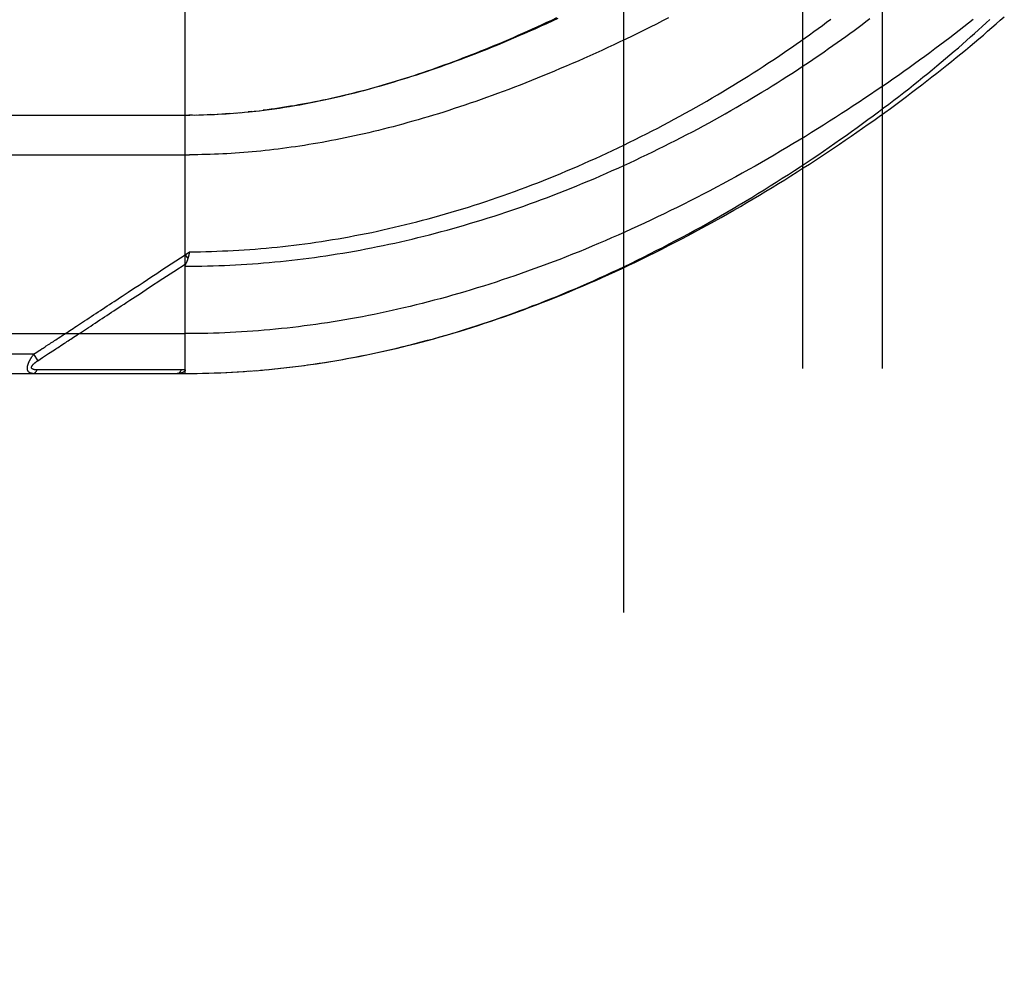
# Model space of a CAD drawing. Header units: inches. Extents: x 0 to 200, y 0 to 129.
# Tile 129 of 256: x 38.62 to 40.17, y 70.25 to 71.77. Entities that reach past the tile are written whole.
import ezdxf

# ---------------------------------------------------------------- set-up
doc = ezdxf.new("R2010")
doc.units = ezdxf.units.IN
doc.header["$LTSCALE"] = 11
doc.header["$MEASUREMENT"] = 0
doc.linetypes.add('HIDDEN', pattern=[0.2, 0.1, -0.1])
for name, color, linetype in [('DEFAULT_2', 8, 'HIDDEN'), ('LEFTHAND_DOOR_ASSEMBLY', 7, 'CONTINUOUS'), ('SUBPANEL', 7, 'CONTINUOUS')]:
    doc.layers.add(name, color=color, linetype=linetype)

msp = doc.modelspace()

# ---------------------------------------------------------------- linework, layer by layer
at = {"layer": 'DEFAULT_2', "color": 8, "linetype": 'HIDDEN'}
msp.add_line((39.5678, 35.6338), (39.5678, 92.7378), dxfattribs=at)
at = {"layer": 'LEFTHAND_DOOR_ASSEMBLY', "color": 8, "linetype": 'HIDDEN'}
for p, q in [((38.8781, 71.2096), (38.8781, 71.8743)), ((38.9565, 71.6189), (38.9651, 71.6197)), ((38.9828, 71.6214), (38.9769, 71.6208)), ((38.9863, 71.6218), (38.9948, 71.6227)), ((38.0043, 71.6158), (38.8781, 71.6158)), ((38.8896, 71.6159), (38.8838, 71.6158)), ((38.8923, 71.6159), (38.9011, 71.6161)), ((38.8995, 71.616), (38.9069, 71.6162)), ((38.9184, 71.6166), (38.9126, 71.6164)), ((38.9212, 71.6168), (38.93, 71.6172)), ((38.9283, 71.6171), (38.9358, 71.6175)), ((38.9475, 71.6183), (38.9416, 71.6179)), ((38.9494, 71.6184), (38.9592, 71.6192)), ((37.9743, 71.5533), (38.8846, 71.5533)), ((38.8414, 71.3722), (38.8781, 71.3963)), ((38.8781, 71.3963), (38.8849, 71.4009)), ((38.8781, 71.3963), (38.8822, 71.3901)), ((38.8839, 71.3966), (38.8836, 71.3953)), ((38.8842, 71.3978), (38.8839, 71.3966)), ((38.8849, 71.4009), (38.8842, 71.3978)), ((38.7133, 71.2735), (38.7261, 71.2819)), ((37.9743, 71.2721), (38.8781, 71.2721)), ((38.6397, 71.2396), (37.9743, 71.2396)), ((38.6397, 71.2396), (38.6423, 71.2412)), ((38.6397, 71.2396), (38.6463, 71.2295)), ((38.6423, 71.2412), (38.6447, 71.2428)), ((38.6447, 71.2428), (38.6471, 71.2444)), ((38.6463, 71.2295), (38.6538, 71.2344)), ((38.6538, 71.2344), (38.6617, 71.2396)), ((38.6617, 71.2396), (38.6633, 71.2407)), ((38.6633, 71.2407), (38.6725, 71.2467)), ((39.0148, 71.2163), (39.0277, 71.2176)), ((39.024, 71.2172), (39.0371, 71.2187)), ((39.0332, 71.2182), (39.0466, 71.2198)), ((39.0424, 71.2193), (39.056, 71.221)), ((39.0516, 71.2204), (39.0655, 71.2222)), ((39.0608, 71.2216), (39.075, 71.2235)), ((39.0701, 71.2229), (39.0845, 71.2249)), ((38.0043, 71.2096), (38.8781, 71.2096)), ((38.6496, 71.2151), (38.6452, 71.215)), ((38.6585, 71.2151), (38.6496, 71.2151)), ((38.6903, 71.2151), (38.6585, 71.2151)), ((38.6954, 71.2152), (38.6903, 71.2151)), ((38.8594, 71.2152), (38.848, 71.2152)), ((38.872, 71.2152), (38.8594, 71.2152)), ((38.8781, 71.2096), (38.8873, 71.2096)), ((38.8871, 71.2096), (38.8966, 71.2097)), ((38.8962, 71.2097), (38.906, 71.2098)), ((38.9053, 71.2098), (38.9153, 71.2101)), ((38.9144, 71.21), (38.9246, 71.2103)), ((38.9235, 71.2103), (38.934, 71.2107)), ((38.9326, 71.2106), (38.9433, 71.2111)), ((38.9417, 71.211), (38.9526, 71.2116)), ((38.9508, 71.2115), (38.962, 71.2121)), ((38.9599, 71.212), (38.9714, 71.2127)), ((38.9691, 71.2125), (38.9807, 71.2134)), ((38.9782, 71.2132), (38.9901, 71.2141)), ((38.9873, 71.2139), (38.9995, 71.2149)), ((38.9965, 71.2146), (39.0089, 71.2157)), ((39.0056, 71.2154), (39.0183, 71.2167))]:
    msp.add_line(p, q, dxfattribs=at)
for points in [[(38.8781, 71.3782), (38.8868, 71.3782), (38.8956, 71.3783), (38.9044, 71.3784), (38.9132, 71.3786), (38.922, 71.3789), (38.9308, 71.3792), (38.9396, 71.3795), (38.9484, 71.3799), (38.9572, 71.3803), (38.966, 71.3808), (38.9748, 71.3814), (38.9837, 71.382), (38.9925, 71.3826), (39.0013, 71.3833), (39.0102, 71.3841), (39.019, 71.3849), (39.0279, 71.3858), (39.0368, 71.3867), (39.0457, 71.3877), (39.0545, 71.3887), (39.0634, 71.3898), (39.0724, 71.3909), (39.0813, 71.3921), (39.0902, 71.3934), (39.0991, 71.3947), (39.1081, 71.396), (39.117, 71.3974), (39.126, 71.3989), (39.135, 71.4004), (39.144, 71.402), (39.153, 71.4036), (39.162, 71.4053), (39.171, 71.4071), (39.1801, 71.4089), (39.1892, 71.4107), (39.1982, 71.4126), (39.2073, 71.4146), (39.2164, 71.4166), (39.2255, 71.4187), (39.2346, 71.4209), (39.2438, 71.4231), (39.2529, 71.4254), (39.2621, 71.4277), (39.2713, 71.4301), (39.2804, 71.4325), (39.2896, 71.435), (39.2988, 71.4375), (39.3081, 71.4402), (39.3173, 71.4428), (39.3265, 71.4456), (39.3358, 71.4484), (39.345, 71.4512), (39.3543, 71.4541), (39.3636, 71.4571), (39.3729, 71.4601), (39.3822, 71.4632), (39.3915, 71.4664), (39.4008, 71.4696), (39.4101, 71.4728), (39.4194, 71.4761), (39.4287, 71.4795), (39.438, 71.483), (39.4473, 71.4864), (39.4567, 71.49), (39.466, 71.4936), (39.4753, 71.4972), (39.4846, 71.501), (39.4939, 71.5047), (39.5031, 71.5085), (39.5124, 71.5124), (39.5217, 71.5163), (39.5309, 71.5203), (39.5401, 71.5243), (39.5493, 71.5284), (39.5585, 71.5325), (39.5677, 71.5366), (39.5768, 71.5408), (39.586, 71.5451), (39.595, 71.5494), (39.6041, 71.5537), (39.6132, 71.5581), (39.6222, 71.5625), (39.6311, 71.567), (39.6401, 71.5714), (39.649, 71.576), (39.6578, 71.5805), (39.6666, 71.5851), (39.6754, 71.5897), (39.6842, 71.5944), (39.6928, 71.5991), (39.7015, 71.6038), (39.7101, 71.6085), (39.7186, 71.6133), (39.7271, 71.618), (39.7355, 71.6228), (39.7439, 71.6276), (39.7522, 71.6325), (39.7604, 71.6373), (39.7686, 71.6422), (39.7767, 71.647), (39.7847, 71.6519), (39.7927, 71.6568), (39.8006, 71.6617), (39.8084, 71.6666), (39.8162, 71.6715), (39.8239, 71.6764), (39.8315, 71.6813), (39.839, 71.6861), (39.8465, 71.691), (39.8538, 71.6959), (39.8611, 71.7008), (39.8683, 71.7057), (39.8755, 71.7106), (39.8825, 71.7154), (39.8895, 71.7203), (39.8963, 71.7251), (39.9031, 71.7299), (39.9098, 71.7347), (39.9165, 71.7395), (39.923, 71.7443), (39.9294, 71.749), (39.9358, 71.7537), (39.942, 71.7584), (39.9482, 71.7631), (39.9543, 71.7678)], [(38.8849, 71.4009), (38.8934, 71.4009), (38.902, 71.401), (38.9106, 71.4012), (38.9192, 71.4014), (38.9278, 71.4017), (38.9364, 71.4021), (38.945, 71.4024), (38.9536, 71.4029), (38.9622, 71.4034), (38.9708, 71.4039), (38.9795, 71.4045), (38.9881, 71.4052), (38.9967, 71.4059), (39.0054, 71.4066), (39.014, 71.4074), (39.0227, 71.4083), (39.0313, 71.4092), (39.04, 71.4102), (39.0487, 71.4112), (39.0574, 71.4123), (39.066, 71.4134), (39.0748, 71.4146), (39.0835, 71.4159), (39.0922, 71.4172), (39.1009, 71.4185), (39.1097, 71.42), (39.1184, 71.4214), (39.1272, 71.423), (39.136, 71.4245), (39.1448, 71.4262), (39.1536, 71.4279), (39.1624, 71.4296), (39.1712, 71.4314), (39.1801, 71.4333), (39.1889, 71.4352), (39.1978, 71.4372), (39.2067, 71.4393), (39.2156, 71.4414), (39.2245, 71.4435), (39.2334, 71.4457), (39.2423, 71.448), (39.2513, 71.4504), (39.2602, 71.4527), (39.2692, 71.4552), (39.2782, 71.4577), (39.2872, 71.4603), (39.2962, 71.4629), (39.3052, 71.4656), (39.3142, 71.4684), (39.3232, 71.4712), (39.3323, 71.474), (39.3413, 71.477), (39.3504, 71.48), (39.3594, 71.483), (39.3685, 71.4861), (39.3776, 71.4893), (39.3867, 71.4925), (39.3958, 71.4958), (39.4049, 71.4991), (39.414, 71.5025), (39.423, 71.506), (39.4321, 71.5095), (39.4412, 71.5131), (39.4503, 71.5167), (39.4594, 71.5204), (39.4685, 71.5241), (39.4776, 71.5279), (39.4867, 71.5318), (39.4957, 71.5357), (39.5048, 71.5397), (39.5138, 71.5437), (39.5229, 71.5477), (39.5319, 71.5518), (39.5409, 71.556), (39.5499, 71.5602), (39.5588, 71.5644), (39.5678, 71.5687), (39.5767, 71.5731), (39.5856, 71.5775), (39.5944, 71.5819), (39.6033, 71.5864), (39.6121, 71.5909), (39.6208, 71.5954), (39.6296, 71.6), (39.6383, 71.6047), (39.6469, 71.6093), (39.6556, 71.614), (39.6641, 71.6187), (39.6727, 71.6235), (39.6811, 71.6283), (39.6896, 71.6331), (39.698, 71.6379), (39.7063, 71.6427), (39.7146, 71.6476), (39.7228, 71.6525), (39.731, 71.6574), (39.7391, 71.6624), (39.7471, 71.6673), (39.7551, 71.6722), (39.763, 71.6772), (39.7709, 71.6822), (39.7787, 71.6872), (39.7864, 71.6922), (39.794, 71.6972), (39.8016, 71.7022), (39.8091, 71.7071), (39.8165, 71.7121), (39.8239, 71.7171), (39.8311, 71.7221), (39.8383, 71.7271), (39.8455, 71.7321), (39.8525, 71.7371), (39.8594, 71.742), (39.8663, 71.747), (39.8731, 71.7519), (39.8798, 71.7568), (39.8864, 71.7617), (39.8929, 71.7666)], [(40.1168, 71.766), (40.1096, 71.7603), (40.1023, 71.7546), (40.0949, 71.7489), (40.0875, 71.7431), (40.0799, 71.7373), (40.0722, 71.7315), (40.0645, 71.7257), (40.0566, 71.7198), (40.0487, 71.7139), (40.0406, 71.708), (40.0325, 71.7021), (40.0243, 71.6962), (40.016, 71.6902), (40.0076, 71.6842), (39.9991, 71.6782), (39.9905, 71.6722), (39.9819, 71.6662), (39.9731, 71.6602), (39.9643, 71.6542), (39.9554, 71.6482), (39.9465, 71.6422), (39.9374, 71.6361), (39.9283, 71.6301), (39.9191, 71.6241), (39.9098, 71.6181), (39.9005, 71.6121), (39.8911, 71.6061), (39.8816, 71.6001), (39.8721, 71.5941), (39.8625, 71.5882), (39.8529, 71.5823), (39.8432, 71.5763), (39.8334, 71.5705), (39.8236, 71.5646), (39.8137, 71.5588), (39.8038, 71.553), (39.7939, 71.5472), (39.7839, 71.5414), (39.7739, 71.5357), (39.7638, 71.5301), (39.7537, 71.5244), (39.7436, 71.5188), (39.7334, 71.5133), (39.7232, 71.5078), (39.713, 71.5023), (39.7028, 71.4969), (39.6925, 71.4916), (39.6823, 71.4863), (39.672, 71.481), (39.6617, 71.4758), (39.6514, 71.4707), (39.6411, 71.4656), (39.6308, 71.4606), (39.6204, 71.4556), (39.6101, 71.4507), (39.5998, 71.4458), (39.5895, 71.4411), (39.5792, 71.4363), (39.5689, 71.4317), (39.5586, 71.4271), (39.5483, 71.4226), (39.5381, 71.4182), (39.5278, 71.4138), (39.5176, 71.4095), (39.5073, 71.4052), (39.4971, 71.401), (39.487, 71.3969), (39.4768, 71.3929), (39.4667, 71.3889), (39.4565, 71.3851), (39.4464, 71.3812), (39.4364, 71.3775), (39.4263, 71.3738), (39.4163, 71.3702), (39.4063, 71.3667), (39.3964, 71.3632), (39.3864, 71.3598), (39.3765, 71.3565), (39.3666, 71.3532), (39.3568, 71.35), (39.347, 71.3469), (39.3372, 71.3439), (39.3274, 71.3409), (39.3177, 71.338), (39.308, 71.3351), (39.2983, 71.3324), (39.2886, 71.3297), (39.279, 71.327), (39.2694, 71.3245), (39.2599, 71.322), (39.2504, 71.3195), (39.2409, 71.3172), (39.2314, 71.3149), (39.2219, 71.3126), (39.2125, 71.3105), (39.2031, 71.3084), (39.1938, 71.3063), (39.1844, 71.3043), (39.1751, 71.3024), (39.1659, 71.3006), (39.1566, 71.2988), (39.1474, 71.297), (39.1381, 71.2954), (39.129, 71.2938), (39.1198, 71.2922), (39.1107, 71.2907), (39.1015, 71.2893), (39.0924, 71.2879), (39.0833, 71.2866), (39.0743, 71.2854), (39.0652, 71.2842), (39.0562, 71.283), (39.0472, 71.2819), (39.0382, 71.2809), (39.0292, 71.28), (39.0202, 71.279), (39.0113, 71.2782), (39.0024, 71.2774), (38.9934, 71.2767), (38.9845, 71.276), (38.9756, 71.2753), (38.9667, 71.2748), (38.9578, 71.2743), (38.9489, 71.2738), (38.9401, 71.2734)], [(38.9942, 71.6227), (39.0022, 71.6236), (39.0102, 71.6247), (39.0183, 71.6258), (39.0263, 71.6269), (39.0343, 71.6281), (39.0422, 71.6294), (39.0502, 71.6307), (39.058, 71.6321), (39.0658, 71.6335), (39.0736, 71.635), (39.0812, 71.6365), (39.0888, 71.638), (39.0962, 71.6396), (39.1036, 71.6412), (39.1109, 71.6428), (39.1182, 71.6445), (39.1254, 71.6462), (39.1326, 71.6479), (39.1398, 71.6497), (39.1469, 71.6515), (39.154, 71.6534), (39.1611, 71.6552), (39.1682, 71.6572), (39.1752, 71.6591), (39.1822, 71.6611), (39.1892, 71.6631), (39.1962, 71.6652), (39.2032, 71.6673), (39.2102, 71.6694), (39.2171, 71.6715), (39.224, 71.6737), (39.231, 71.676), (39.2379, 71.6782), (39.2448, 71.6805), (39.2517, 71.6828), (39.2587, 71.6852), (39.2656, 71.6876), (39.2726, 71.6901), (39.2795, 71.6926), (39.2865, 71.6951), (39.2935, 71.6976), (39.3005, 71.7002), (39.3076, 71.7029), (39.3146, 71.7056), (39.3217, 71.7083), (39.3288, 71.7111), (39.3359, 71.7139), (39.343, 71.7167), (39.3502, 71.7196), (39.3574, 71.7226), (39.3647, 71.7256), (39.3719, 71.7286), (39.3793, 71.7317), (39.3866, 71.7348), (39.3939, 71.738), (39.4013, 71.7412), (39.4088, 71.7445), (39.4162, 71.7479), (39.4238, 71.7512), (39.4313, 71.7547), (39.439, 71.7582), (39.4466, 71.7617), (39.4544, 71.7653), (39.4622, 71.769)], [(39.4636, 71.7675), (39.4548, 71.7634), (39.446, 71.7594), (39.4372, 71.7554), (39.4285, 71.7515), (39.4198, 71.7477), (39.4112, 71.7439), (39.4026, 71.7402), (39.3941, 71.7365), (39.3856, 71.7329), (39.3771, 71.7294), (39.3687, 71.7259), (39.3604, 71.7225), (39.3521, 71.7191), (39.3438, 71.7159), (39.3357, 71.7126), (39.3275, 71.7095), (39.3194, 71.7064), (39.3114, 71.7034), (39.3034, 71.7004), (39.2955, 71.6975), (39.2876, 71.6946), (39.2798, 71.6918), (39.272, 71.6891), (39.2643, 71.6865), (39.2566, 71.6839), (39.249, 71.6813), (39.2415, 71.6788), (39.234, 71.6764), (39.2265, 71.674), (39.2191, 71.6717), (39.2118, 71.6694), (39.2045, 71.6672), (39.1973, 71.6651), (39.1901, 71.663), (39.1829, 71.661), (39.1759, 71.659), (39.1688, 71.6571), (39.1618, 71.6552), (39.1549, 71.6533), (39.148, 71.6516), (39.1412, 71.6498), (39.1344, 71.6482), (39.1276, 71.6465), (39.1209, 71.645), (39.1143, 71.6434), (39.1076, 71.642), (39.1011, 71.6405), (39.0945, 71.6391), (39.088, 71.6378), (39.0816, 71.6365), (39.0752, 71.6352), (39.0688, 71.634), (39.0624, 71.6329), (39.0561, 71.6317), (39.0499, 71.6306), (39.0436, 71.6296), (39.0374, 71.6286), (39.0312, 71.6276), (39.0251, 71.6267)], [(39.6379, 71.7687), (39.6283, 71.7638), (39.6187, 71.7589), (39.6091, 71.7541), (39.5995, 71.7494), (39.59, 71.7447), (39.5804, 71.74), (39.5709, 71.7354), (39.5614, 71.7309), (39.5519, 71.7264), (39.5424, 71.722), (39.533, 71.7176), (39.5235, 71.7133), (39.5142, 71.7091), (39.5048, 71.7049), (39.4955, 71.7008), (39.4862, 71.6967), (39.4769, 71.6927), (39.4677, 71.6888), (39.4585, 71.6849), (39.4494, 71.6811), (39.4403, 71.6773), (39.4313, 71.6736), (39.4223, 71.67), (39.4133, 71.6665), (39.4044, 71.663), (39.3955, 71.6595), (39.3866, 71.6562), (39.3779, 71.6528), (39.3691, 71.6496), (39.3604, 71.6464), (39.3518, 71.6433), (39.3432, 71.6403), (39.3347, 71.6373), (39.3262, 71.6343), (39.3177, 71.6315), (39.3093, 71.6287), (39.301, 71.6259), (39.2927, 71.6232), (39.2844, 71.6206), (39.2763, 71.618), (39.2681, 71.6155), (39.26, 71.6131), (39.252, 71.6107), (39.244, 71.6084), (39.236, 71.6061), (39.2281, 71.6039), (39.2203, 71.6017), (39.2125, 71.5996), (39.2047, 71.5975), (39.197, 71.5955), (39.1893, 71.5936), (39.1817, 71.5917), (39.1741, 71.5899), (39.1666, 71.5881), (39.1591, 71.5863), (39.1517, 71.5847), (39.1443, 71.583), (39.1369, 71.5814), (39.1296, 71.5799), (39.1223, 71.5784), (39.115, 71.577), (39.1078, 71.5756), (39.1007, 71.5742), (39.0935, 71.5729), (39.0864, 71.5717), (39.0794, 71.5705), (39.0723, 71.5693), (39.0653, 71.5682), (39.0584, 71.5671), (39.0514, 71.5661), (39.0445, 71.5651), (39.0376, 71.5642), (39.0308, 71.5632)], [(39.0793, 71.2242), (39.0886, 71.2256), (39.0979, 71.227), (39.1072, 71.2285), (39.1165, 71.2301), (39.1259, 71.2317), (39.1352, 71.2334), (39.1446, 71.2352), (39.154, 71.237), (39.1635, 71.2389), (39.1729, 71.2408), (39.1824, 71.2429), (39.1918, 71.245), (39.2014, 71.2471), (39.2109, 71.2494), (39.2204, 71.2517), (39.23, 71.2541), (39.2396, 71.2565), (39.2492, 71.259), (39.2589, 71.2616), (39.2686, 71.2642), (39.2782, 71.267), (39.288, 71.2698), (39.2977, 71.2726), (39.3075, 71.2756), (39.3173, 71.2786), (39.3271, 71.2817), (39.3368, 71.2848), (39.3466, 71.288), (39.3563, 71.2913), (39.366, 71.2946), (39.3757, 71.2979), (39.3853, 71.3014), (39.395, 71.3048), (39.4046, 71.3083), (39.4141, 71.3119), (39.4237, 71.3156), (39.4333, 71.3192), (39.4429, 71.323), (39.4524, 71.3268), (39.462, 71.3307), (39.4716, 71.3346), (39.4812, 71.3387), (39.4908, 71.3427), (39.5004, 71.3469), (39.51, 71.3511), (39.5197, 71.3553), (39.5294, 71.3597), (39.5391, 71.3641), (39.5488, 71.3686), (39.5586, 71.3732), (39.5685, 71.3779), (39.5784, 71.3826), (39.5884, 71.3875), (39.5984, 71.3925), (39.6085, 71.3975), (39.6186, 71.4026), (39.6287, 71.4078), (39.6389, 71.4131), (39.649, 71.4184), (39.6591, 71.4238), (39.6692, 71.4293), (39.6793, 71.4348), (39.6894, 71.4403), (39.6994, 71.4459), (39.7094, 71.4516), (39.7194, 71.4573), (39.7293, 71.463), (39.7392, 71.4688), (39.749, 71.4746), (39.7589, 71.4805), (39.7686, 71.4864), (39.7784, 71.4923), (39.788, 71.4983), (39.7977, 71.5043), (39.8072, 71.5103), (39.8167, 71.5164), (39.8262, 71.5224), (39.8356, 71.5285), (39.8449, 71.5346), (39.8542, 71.5408), (39.8634, 71.5469), (39.8725, 71.553), (39.8816, 71.5592), (39.8906, 71.5654), (39.8995, 71.5715), (39.9083, 71.5777), (39.9171, 71.5839), (39.9257, 71.5901), (39.9343, 71.5962), (39.9428, 71.6024), (39.9512, 71.6086), (39.9596, 71.6147), (39.9678, 71.6208), (39.976, 71.627), (39.984, 71.6331), (39.992, 71.6392), (39.9999, 71.6452), (40.0077, 71.6513), (40.0154, 71.6573), (40.0229, 71.6633), (40.0304, 71.6693), (40.0378, 71.6753), (40.0452, 71.6812), (40.0524, 71.6871), (40.0595, 71.693), (40.0665, 71.6988), (40.0734, 71.7046), (40.0802, 71.7104), (40.0869, 71.7161), (40.0935, 71.7218), (40.1, 71.7275), (40.1064, 71.7331), (40.1127, 71.7387), (40.1189, 71.7442), (40.125, 71.7497), (40.131, 71.7552), (40.1369, 71.7606), (40.1427, 71.766)], [(39.0845, 71.2249), (39.094, 71.2264), (39.1035, 71.2279), (39.1131, 71.2295), (39.1227, 71.2311), (39.1323, 71.2328), (39.1419, 71.2346), (39.1515, 71.2364), (39.1611, 71.2384), (39.1708, 71.2404), (39.1805, 71.2424), (39.1902, 71.2445), (39.1999, 71.2467), (39.2097, 71.249), (39.2195, 71.2513), (39.2293, 71.2538), (39.2391, 71.2562), (39.2489, 71.2588), (39.2588, 71.2614), (39.2687, 71.2641), (39.2786, 71.2669), (39.2886, 71.2697), (39.2986, 71.2727), (39.3085, 71.2757), (39.3186, 71.2787), (39.3286, 71.2819), (39.3387, 71.2851), (39.3487, 71.2884), (39.3589, 71.2918), (39.369, 71.2952), (39.3791, 71.2987), (39.3893, 71.3023), (39.3995, 71.306), (39.4097, 71.3097), (39.42, 71.3135), (39.4302, 71.3174), (39.4405, 71.3214), (39.4508, 71.3254), (39.4611, 71.3296), (39.4715, 71.3337), (39.4818, 71.338), (39.4922, 71.3424), (39.5025, 71.3468), (39.5129, 71.3513), (39.5233, 71.3558), (39.5337, 71.3604), (39.5441, 71.3651), (39.5545, 71.3699), (39.565, 71.3747), (39.5754, 71.3797), (39.5858, 71.3846), (39.5962, 71.3897), (39.6066, 71.3948), (39.617, 71.3999), (39.6274, 71.4052), (39.6378, 71.4105), (39.6482, 71.4158), (39.6586, 71.4212), (39.6689, 71.4267), (39.6792, 71.4322), (39.6895, 71.4378), (39.6998, 71.4434), (39.7101, 71.449), (39.7203, 71.4548), (39.7305, 71.4605), (39.7407, 71.4663), (39.7508, 71.4722), (39.7609, 71.4781), (39.771, 71.484), (39.781, 71.49), (39.7909, 71.496), (39.8009, 71.502), (39.8107, 71.5081), (39.8206, 71.5142), (39.8303, 71.5203), (39.8401, 71.5264), (39.8497, 71.5326), (39.8593, 71.5388), (39.8689, 71.545), (39.8783, 71.5512), (39.8877, 71.5574), (39.8971, 71.5637), (39.9064, 71.5699), (39.9156, 71.5762), (39.9247, 71.5825), (39.9338, 71.5887), (39.9427, 71.595), (39.9516, 71.6013), (39.9605, 71.6075), (39.9692, 71.6138), (39.9779, 71.62), (39.9865, 71.6263), (39.995, 71.6325), (40.0034, 71.6387), (40.0117, 71.645), (40.0199, 71.6512), (40.0281, 71.6574), (40.0362, 71.6635), (40.0441, 71.6697), (40.052, 71.6758), (40.0598, 71.6819), (40.0675, 71.688), (40.0751, 71.6941), (40.0827, 71.7001), (40.0901, 71.7061), (40.0974, 71.7121), (40.1047, 71.7181), (40.1118, 71.7241), (40.1189, 71.73), (40.1258, 71.7358), (40.1327, 71.7417), (40.1395, 71.7475), (40.1462, 71.7533), (40.1528, 71.7591), (40.1593, 71.7648), (40.1657, 71.7705)], [(38.9637, 71.6195), (38.971, 71.6202), (38.9785, 71.6209), (38.9888, 71.622)], [(39.0251, 71.6267), (39.019, 71.6258), (39.0129, 71.625), (39.0068, 71.6242), (39.0008, 71.6234)], [(38.8781, 71.6158), (38.8852, 71.6158), (38.8953, 71.616)], [(38.9068, 71.6162), (38.914, 71.6165), (38.9242, 71.6169)], [(38.9354, 71.6175), (38.9424, 71.6179), (38.9533, 71.6187)], [(39.0308, 71.5632), (39.0239, 71.5624), (39.0171, 71.5616), (39.0104, 71.5608), (39.0036, 71.56), (38.9969, 71.5593), (38.9902, 71.5587), (38.9835, 71.5581), (38.9768, 71.5575), (38.9701, 71.5569), (38.9635, 71.5564), (38.9568, 71.556), (38.9502, 71.5555), (38.9436, 71.5551), (38.937, 71.5548), (38.9305, 71.5545), (38.9239, 71.5542), (38.9173, 71.554), (38.9108, 71.5538), (38.9042, 71.5536), (38.8977, 71.5535), (38.8911, 71.5534), (38.8846, 71.5533)], [(38.8822, 71.3901), (38.882, 71.3895), (38.8818, 71.3889), (38.8816, 71.3883), (38.8814, 71.3878), (38.8812, 71.3872), (38.881, 71.3867), (38.8808, 71.3861), (38.8806, 71.3856), (38.8804, 71.3851), (38.8802, 71.3846), (38.88, 71.384), (38.8797, 71.3835), (38.8795, 71.3831)], [(38.8836, 71.3953), (38.8833, 71.3941), (38.8831, 71.3935), (38.883, 71.3929), (38.8828, 71.3924), (38.8827, 71.3918), (38.8825, 71.3912), (38.8823, 71.3906), (38.8822, 71.3901)], [(38.7447, 71.3086), (38.7518, 71.3133), (38.7554, 71.3157), (38.759, 71.318), (38.7626, 71.3204), (38.7664, 71.3229), (38.7703, 71.3255), (38.7745, 71.3282), (38.7788, 71.3311), (38.7835, 71.3341), (38.7884, 71.3374), (38.7937, 71.3409), (38.7994, 71.3446), (38.8054, 71.3486), (38.8119, 71.3528), (38.8186, 71.3573), (38.8258, 71.362), (38.8334, 71.3669), (38.8414, 71.3722)], [(38.8429, 71.3587), (38.86, 71.3699), (38.8793, 71.3826)], [(38.8781, 71.3782), (38.8781, 71.3784), (38.8781, 71.3786), (38.8781, 71.3788), (38.8781, 71.3791), (38.8781, 71.3793), (38.8782, 71.3795), (38.8782, 71.3797), (38.8783, 71.3799), (38.8783, 71.3801), (38.8784, 71.3803), (38.8784, 71.3806), (38.8785, 71.3808), (38.8786, 71.381), (38.8787, 71.3812), (38.8787, 71.3814), (38.8788, 71.3817), (38.8789, 71.3819), (38.879, 71.3821), (38.8792, 71.3823), (38.8795, 71.3831)], [(38.8076, 71.3355), (38.8205, 71.344), (38.8429, 71.3587)], [(38.7261, 71.2819), (38.7295, 71.2841), (38.733, 71.2865), (38.7366, 71.2888), (38.7403, 71.2912), (38.744, 71.2936), (38.7476, 71.2961), (38.7513, 71.2985), (38.755, 71.3009), (38.7586, 71.3033), (38.7622, 71.3057), (38.7659, 71.3081), (38.7697, 71.3105), (38.7735, 71.3131), (38.7775, 71.3157), (38.7818, 71.3185), (38.7863, 71.3215), (38.7911, 71.3246), (38.8076, 71.3355)], [(38.6966, 71.277), (38.7017, 71.2803), (38.7044, 71.2821), (38.7073, 71.284), (38.7103, 71.286), (38.7134, 71.2881), (38.7166, 71.2902), (38.7199, 71.2923), (38.7233, 71.2946), (38.7268, 71.2968), (38.7303, 71.2992), (38.7339, 71.3015), (38.7375, 71.3039), (38.7411, 71.3063), (38.7447, 71.3086)], [(38.667, 71.2575), (38.6708, 71.26), (38.6727, 71.2613), (38.6747, 71.2626), (38.6766, 71.2638), (38.6785, 71.2651)], [(38.6785, 71.2651), (38.6824, 71.2677), (38.6843, 71.2689), (38.6863, 71.2702), (38.6882, 71.2715), (38.6902, 71.2728), (38.6922, 71.2741), (38.6944, 71.2755), (38.6966, 71.277)], [(38.6882, 71.257), (38.6901, 71.2583), (38.6921, 71.2596), (38.6941, 71.2609), (38.6961, 71.2622), (38.6981, 71.2635), (38.7003, 71.2649), (38.7025, 71.2664), (38.705, 71.268), (38.7076, 71.2697), (38.7103, 71.2716), (38.7133, 71.2735)], [(38.9401, 71.2734), (38.9312, 71.273), (38.9223, 71.2727), (38.9135, 71.2725), (38.9046, 71.2723), (38.8958, 71.2722), (38.8869, 71.2721), (38.8781, 71.2721)], [(38.6506, 71.2468), (38.6533, 71.2485), (38.6547, 71.2494)], [(38.6547, 71.2494), (38.6579, 71.2515), (38.6596, 71.2527)], [(38.6596, 71.2527), (38.6633, 71.2551), (38.6652, 71.2563), (38.667, 71.2575)], [(38.6725, 71.2467), (38.6744, 71.248), (38.6763, 71.2492), (38.6783, 71.2505), (38.6803, 71.2518), (38.6822, 71.2531), (38.6842, 71.2544), (38.6882, 71.257)], [(38.6386, 71.2096), (38.6381, 71.2096), (38.6377, 71.2096), (38.6373, 71.2096), (38.6369, 71.2096), (38.6365, 71.2097), (38.6362, 71.2098), (38.6358, 71.2098), (38.6355, 71.2099), (38.6352, 71.21), (38.6349, 71.2101), (38.6346, 71.2102), (38.6344, 71.2103), (38.6341, 71.2104), (38.6339, 71.2105), (38.6336, 71.2106), (38.6334, 71.2108), (38.6332, 71.2109), (38.633, 71.211), (38.6328, 71.2112), (38.6326, 71.2113), (38.6324, 71.2114), (38.6322, 71.2116), (38.6321, 71.2118), (38.6319, 71.2119), (38.6318, 71.2121), (38.6316, 71.2122), (38.6315, 71.2124), (38.6313, 71.2126), (38.6312, 71.2128), (38.6311, 71.2129), (38.631, 71.2131), (38.6309, 71.2133), (38.6308, 71.2135), (38.6307, 71.2137), (38.6306, 71.2139), (38.6305, 71.2141), (38.6304, 71.2143), (38.6304, 71.2145), (38.6303, 71.2147), (38.6302, 71.2149), (38.6302, 71.2152), (38.6301, 71.2154), (38.6301, 71.2156), (38.63, 71.2158), (38.63, 71.2161), (38.6299, 71.2163), (38.6299, 71.2166), (38.6299, 71.2168), (38.6299, 71.2171), (38.6299, 71.2173), (38.6299, 71.2176), (38.6299, 71.2178), (38.6299, 71.2181), (38.6299, 71.2184), (38.6299, 71.2187), (38.6299, 71.2189), (38.6299, 71.2192), (38.63, 71.2195), (38.63, 71.2198), (38.63, 71.2201), (38.6301, 71.2204), (38.6301, 71.2207), (38.6302, 71.221), (38.6303, 71.2213), (38.6303, 71.2217), (38.6304, 71.222), (38.6305, 71.2223), (38.6306, 71.2226), (38.6307, 71.223), (38.6308, 71.2233), (38.6309, 71.2237), (38.631, 71.224), (38.6311, 71.2244), (38.6312, 71.2247), (38.6314, 71.2251), (38.6315, 71.2255), (38.6317, 71.2259), (38.6318, 71.2263), (38.632, 71.2266), (38.6322, 71.227), (38.6323, 71.2274), (38.6325, 71.2279), (38.6327, 71.2283), (38.6329, 71.2287), (38.6331, 71.2291), (38.6334, 71.2296), (38.6336, 71.23), (38.6338, 71.2305), (38.6341, 71.231), (38.6344, 71.2315), (38.6347, 71.232), (38.6349, 71.2325), (38.6353, 71.233), (38.6356, 71.2335), (38.6359, 71.234), (38.6363, 71.2346), (38.6366, 71.2352), (38.637, 71.2358), (38.6374, 71.2364), (38.6379, 71.237), (38.6383, 71.2376), (38.6388, 71.2382), (38.6392, 71.2389), (38.6397, 71.2396)], [(38.6471, 71.2444), (38.6494, 71.2459), (38.6506, 71.2468)], [(38.6452, 71.215), (38.6447, 71.215), (38.6443, 71.215), (38.6439, 71.215), (38.6435, 71.2151), (38.6432, 71.2151), (38.6428, 71.2151), (38.6425, 71.2151), (38.6421, 71.2152), (38.6418, 71.2152), (38.6415, 71.2153), (38.6412, 71.2153), (38.641, 71.2154), (38.6407, 71.2154), (38.6405, 71.2155), (38.6402, 71.2155), (38.64, 71.2156), (38.6398, 71.2156), (38.6396, 71.2157), (38.6394, 71.2158), (38.6392, 71.2158), (38.639, 71.2159), (38.6388, 71.216), (38.6387, 71.216), (38.6385, 71.2161), (38.6384, 71.2162), (38.6382, 71.2163), (38.6381, 71.2163), (38.6379, 71.2164), (38.6378, 71.2165), (38.6377, 71.2166), (38.6376, 71.2167), (38.6375, 71.2168), (38.6374, 71.2169), (38.6373, 71.217), (38.6372, 71.217), (38.6371, 71.2171), (38.637, 71.2172), (38.6369, 71.2173), (38.6369, 71.2174), (38.6368, 71.2175), (38.6367, 71.2176), (38.6367, 71.2178), (38.6366, 71.2179), (38.6366, 71.218), (38.6366, 71.2181), (38.6365, 71.2182), (38.6365, 71.2183), (38.6365, 71.2184), (38.6365, 71.2186), (38.6364, 71.2187), (38.6364, 71.2188), (38.6364, 71.2189), (38.6364, 71.2191), (38.6364, 71.2192), (38.6365, 71.2193), (38.6365, 71.2194), (38.6365, 71.2196), (38.6365, 71.2197), (38.6366, 71.2199), (38.6366, 71.22), (38.6367, 71.2202), (38.6367, 71.2203), (38.6368, 71.2204), (38.6368, 71.2206), (38.6369, 71.2208), (38.637, 71.2209), (38.6371, 71.2211), (38.6372, 71.2212), (38.6373, 71.2214), (38.6374, 71.2216), (38.6375, 71.2217), (38.6376, 71.2219), (38.6377, 71.2221), (38.6378, 71.2222), (38.638, 71.2224), (38.6381, 71.2226), (38.6383, 71.2228), (38.6384, 71.223), (38.6386, 71.2232), (38.6387, 71.2234), (38.6389, 71.2236), (38.6391, 71.2238), (38.6393, 71.224), (38.6395, 71.2242), (38.6397, 71.2244), (38.64, 71.2246), (38.6402, 71.2248), (38.6404, 71.2251), (38.6407, 71.2253), (38.641, 71.2255), (38.6413, 71.2258), (38.6415, 71.226), (38.6419, 71.2263), (38.6422, 71.2265), (38.6425, 71.2268), (38.6429, 71.2271), (38.6432, 71.2274), (38.6436, 71.2277), (38.644, 71.228), (38.6445, 71.2283), (38.6449, 71.2286), (38.6454, 71.2289), (38.6459, 71.2292), (38.6463, 71.2295)], [(38.6386, 71.2096), (38.6388, 71.2096), (38.639, 71.2096), (38.6392, 71.2096), (38.6394, 71.2096), (38.6397, 71.2097), (38.6399, 71.2097), (38.6401, 71.2098), (38.6403, 71.2099), (38.6405, 71.21), (38.6408, 71.2101), (38.641, 71.2102), (38.6412, 71.2103), (38.6414, 71.2104), (38.6416, 71.2105), (38.6418, 71.2107), (38.642, 71.2108), (38.6422, 71.211), (38.6424, 71.2112), (38.6426, 71.2113), (38.6428, 71.2115), (38.643, 71.2117), (38.6432, 71.2119), (38.6434, 71.2121), (38.6436, 71.2124), (38.6437, 71.2126), (38.6439, 71.2128), (38.6441, 71.2131), (38.6443, 71.2133), (38.6444, 71.2136), (38.6446, 71.2139), (38.6447, 71.2142), (38.6449, 71.2144), (38.645, 71.2147), (38.6452, 71.215)], [(38.7396, 71.2152), (38.7368, 71.2152), (38.7342, 71.2152), (38.7316, 71.2152), (38.729, 71.2152), (38.7264, 71.2152), (38.7238, 71.2152), (38.6954, 71.2152)], [(38.7699, 71.2152), (38.7661, 71.2152), (38.7623, 71.2152), (38.7587, 71.2152), (38.7551, 71.2152), (38.7517, 71.2152), (38.7485, 71.2152), (38.7454, 71.2152), (38.7396, 71.2152)], [(38.848, 71.2152), (38.8426, 71.2152), (38.8375, 71.2152), (38.8325, 71.2152), (38.8276, 71.2152), (38.8227, 71.2152), (38.818, 71.2152), (38.8134, 71.2152), (38.809, 71.2152), (38.8047, 71.2152), (38.8006, 71.2152), (38.7966, 71.2152), (38.7927, 71.2152), (38.7889, 71.2152), (38.7851, 71.2152), (38.7813, 71.2152), (38.7775, 71.2152), (38.7699, 71.2152)], [(38.8781, 71.2154), (38.8781, 71.2152), (38.878, 71.2151), (38.878, 71.2149), (38.878, 71.2148), (38.878, 71.2146), (38.8779, 71.2145), (38.8779, 71.2143), (38.8779, 71.2142), (38.8778, 71.214), (38.8777, 71.2139), (38.8777, 71.2138), (38.8776, 71.2136), (38.8775, 71.2135), (38.8775, 71.2134), (38.8774, 71.2132), (38.8773, 71.2131), (38.8772, 71.213), (38.8771, 71.2129), (38.877, 71.2127), (38.8768, 71.2126), (38.8767, 71.2125), (38.8766, 71.2124), (38.8764, 71.2123), (38.8763, 71.2121), (38.8761, 71.212), (38.876, 71.2119), (38.8758, 71.2118), (38.8756, 71.2117), (38.8754, 71.2116), (38.8752, 71.2115), (38.875, 71.2113), (38.8748, 71.2112), (38.8746, 71.2111), (38.8743, 71.211), (38.8741, 71.2109), (38.8738, 71.2108), (38.8735, 71.2107), (38.8733, 71.2106), (38.8729, 71.2105), (38.8726, 71.2104), (38.8723, 71.2103), (38.872, 71.2102), (38.8716, 71.2102), (38.8712, 71.2101), (38.8708, 71.21), (38.8704, 71.2099), (38.87, 71.2099), (38.8695, 71.2098), (38.8691, 71.2098), (38.8686, 71.2097), (38.8681, 71.2097), (38.8676, 71.2096), (38.8671, 71.2096), (38.8665, 71.2096), (38.8659, 71.2096), (38.8653, 71.2096)], [(38.8653, 71.2096), (38.8656, 71.2096), (38.8658, 71.2096), (38.866, 71.2096), (38.8662, 71.2096), (38.8665, 71.2097), (38.8667, 71.2097), (38.8669, 71.2098), (38.8671, 71.2099), (38.8674, 71.21), (38.8676, 71.2101), (38.8678, 71.2102), (38.868, 71.2103), (38.8682, 71.2104), (38.8684, 71.2106), (38.8686, 71.2107), (38.8688, 71.2109), (38.8691, 71.211), (38.8693, 71.2112), (38.8695, 71.2114), (38.8697, 71.2116), (38.8698, 71.2118), (38.87, 71.212), (38.8702, 71.2122), (38.8704, 71.2125), (38.8706, 71.2127), (38.8708, 71.213), (38.8709, 71.2132), (38.8711, 71.2135), (38.8713, 71.2138), (38.8714, 71.214), (38.8716, 71.2143), (38.8717, 71.2146), (38.8719, 71.2149), (38.872, 71.2152)], [(38.8781, 71.2154), (38.8771, 71.2153), (38.8761, 71.2153), (38.8751, 71.2153), (38.8741, 71.2152), (38.8731, 71.2152), (38.872, 71.2152)]]:
    msp.add_lwpolyline(points, dxfattribs=at)
at = {"layer": 'SUBPANEL', "color": 8, "linetype": 'HIDDEN'}
for p, q in [((39.8491, 38.2171), (39.8491, 90.1546)), ((39.9741, 38.2171), (39.9741, 90.1546))]:
    msp.add_line(p, q, dxfattribs=at)

doc.saveas('drawing.dxf')
